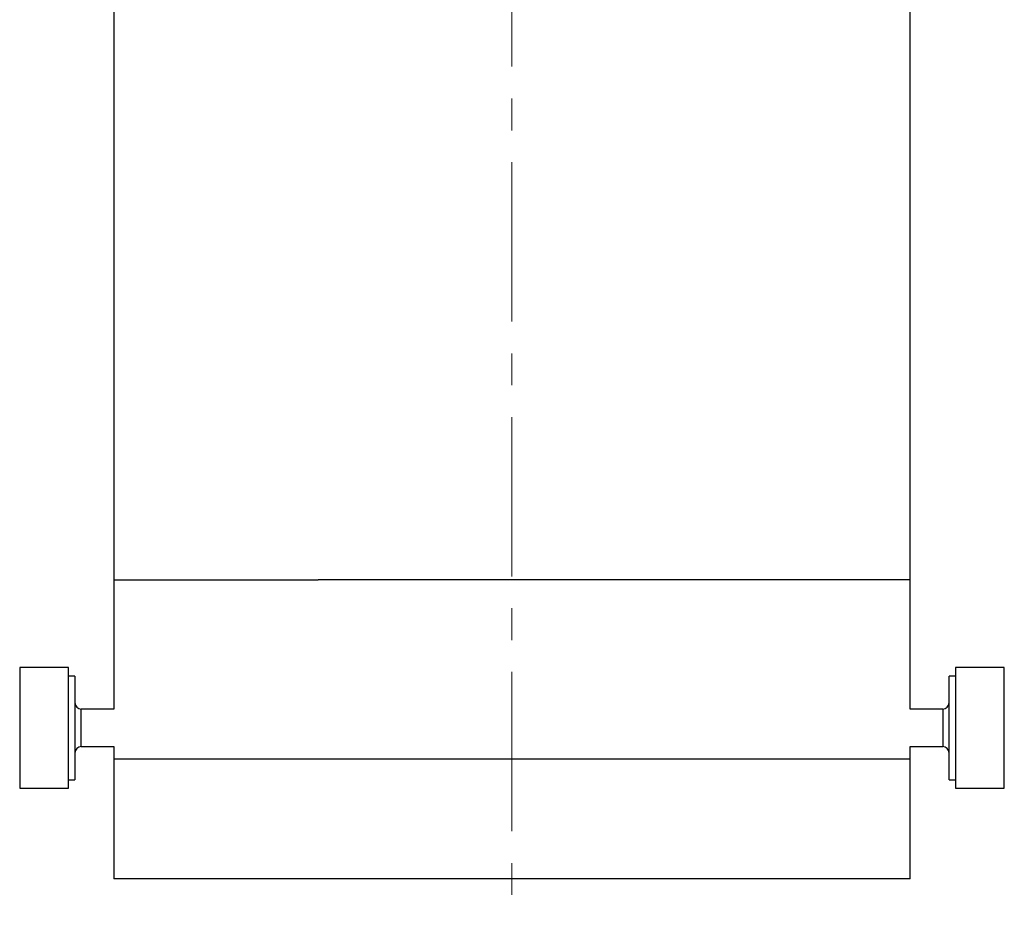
# Model space of a CAD drawing. Header units: inches. Extents: x 1.4 to 20.3, y 0.5 to 16.7.
# Tile 12 of 17: x 9.5 to 12.6, y 11.1 to 13.9. Entities that reach past the tile are written whole.
import ezdxf

# ---------------------------------------------------------------- set-up
doc = ezdxf.new("R2010")
doc.units = ezdxf.units.IN
doc.header["$MEASUREMENT"] = 0
doc.linetypes.add('CENTERX2', pattern=[0.8, 0.5, -0.1, 0.1, -0.1])

msp = doc.modelspace()

# ---------------------------------------------------------------- linework, layer by layer
at = {"color": 7, "linetype": 'CENTERX2', "lineweight": 18}
msp.add_line((11.0428, 16.6402), (11.0428, 11.0856), dxfattribs=at)
at = {"color": 7, "linetype": 'Continuous', "lineweight": 25}
for p, q in [((9.7928, 14.0662), (9.7928, 12.1292)), ((12.2928, 12.1292), (12.2928, 14.0662)), ((9.7928, 12.1292), (10.4342, 12.1292)), ((9.7929, 12.1292), (9.7929, 11.7237)), ((12.2929, 12.1292), (10.4342, 12.1292)), ((12.2929, 11.7237), (12.2929, 12.1292)), ((9.6508, 11.8536), (9.4972, 11.8536)), ((9.4972, 11.8536), (9.4972, 11.4756)), ((9.6508, 11.4756), (9.6508, 11.8536)), ((12.5886, 11.8536), (12.435, 11.8536)), ((12.435, 11.8536), (12.435, 11.5525)), ((12.5886, 11.5525), (12.5886, 11.8536)), ((9.6705, 11.8274), (9.6508, 11.8274)), ((9.6705, 11.8274), (9.6705, 11.5018)), ((12.435, 11.8274), (12.4153, 11.8274)), ((12.4153, 11.568), (12.4153, 11.8274)), ((9.7929, 11.7237), (9.6901, 11.7237)), ((9.6901, 11.6296), (9.6901, 11.7237)), ((12.3957, 11.7237), (12.2929, 11.7237)), ((12.3957, 11.7237), (12.3957, 11.6056)), ((9.6901, 11.6056), (9.6901, 11.6296)), ((9.6901, 11.6056), (9.7929, 11.6056)), ((9.7929, 11.6056), (9.7929, 11.5662)), ((12.2929, 11.5662), (12.2929, 11.6056)), ((12.2929, 11.6056), (12.3957, 11.6056)), ((9.7929, 11.5662), (9.7929, 11.1912)), ((12.2929, 11.5662), (9.7929, 11.5662)), ((12.2929, 11.5662), (9.7929, 11.5662)), ((12.2929, 11.1912), (12.2929, 11.5662)), ((12.4153, 11.5018), (12.4153, 11.568)), ((12.435, 11.5525), (12.435, 11.4756)), ((12.5886, 11.4756), (12.5886, 11.5525)), ((9.6508, 11.5018), (9.6705, 11.5018)), ((12.4153, 11.5018), (12.435, 11.5018)), ((9.4972, 11.4756), (9.6508, 11.4756)), ((12.435, 11.4756), (12.5886, 11.4756)), ((12.2929, 11.1912), (9.7929, 11.1912))]:
    msp.add_line(p, q, dxfattribs=at)
for centre, start, end in [((9.6901, 11.7434), 180, 270), ((12.3957, 11.7434), 270, 0), ((9.6901, 11.5859), 90, 180), ((12.3957, 11.5859), 0, 90)]:
    msp.add_arc(centre, 0.0197, start, end, dxfattribs=at)

doc.saveas('drawing.dxf')
